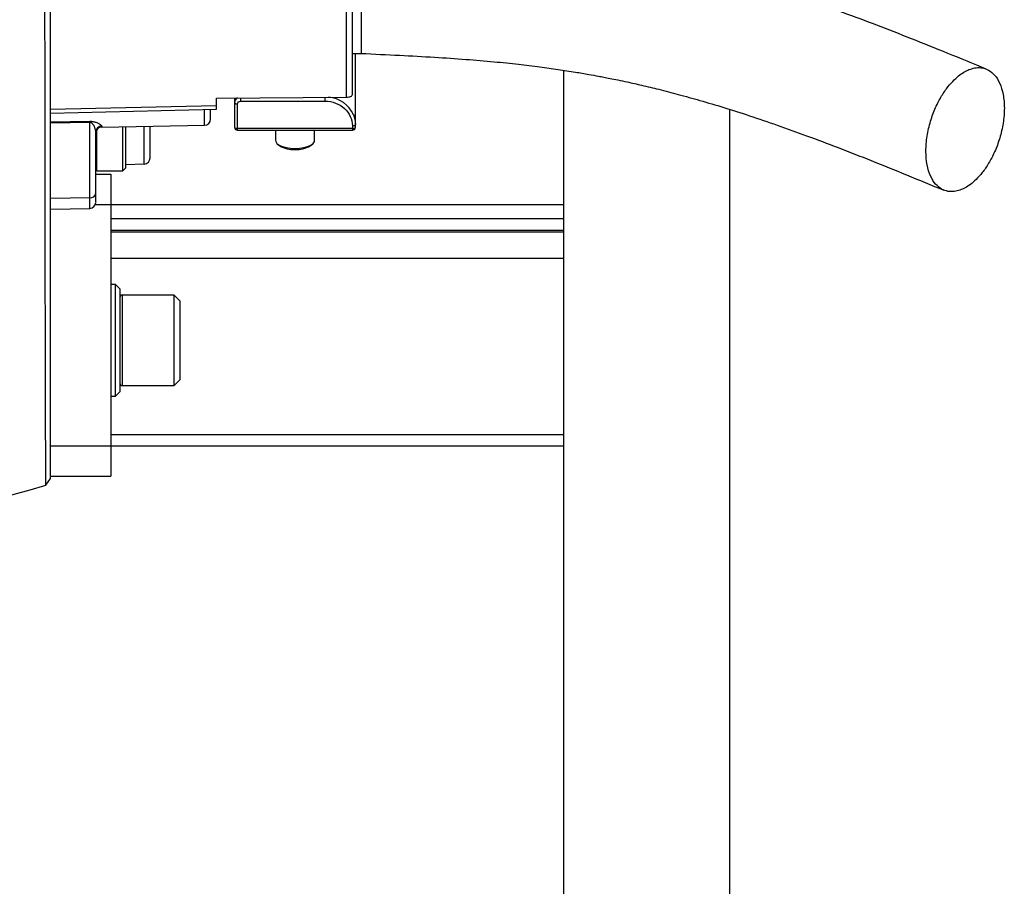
# Model space of a CAD drawing. Header units: inches. Extents: x -21 to 102, y -36 to 51.
# Tile 18 of 21: x 90 to 102, y -16 to -5. Entities that reach past the tile are written whole.
import ezdxf

# ---------------------------------------------------------------- set-up
doc = ezdxf.new("R2010")
doc.units = ezdxf.units.IN
doc.header["$MEASUREMENT"] = 0

msp = doc.modelspace()

# ---------------------------------------------------------------- linework, layer by layer
at = {"color": 7, "linetype": 'Continuous', "lineweight": 25}
for p, q in [((94.016, -5.118), (94.016, -3.445)), ((93.898, -5.655), (93.898, -4.313)), ((93.82, -5.689), (93.82, -4.44)), ((93.898, -5.118), (94.016, -5.118)), ((93.937, -6.08), (93.937, -5.118)), ((96.654, -35.63), (96.654, -5.338)), ((92.126, -5.701), (93.82, -5.689)), ((92.126, -5.8), (92.126, -5.701)), ((92.362, -5.699), (92.362, -6.08)), ((92.402, -6.12), (92.402, -5.776)), ((92.441, -5.74), (93.543, -5.74)), ((89.959, -5.896), (92.127, -5.846)), ((92.126, -5.8), (89.961, -5.851)), ((98.819, -35.63), (98.819, -5.848)), ((89.961, -6.011), (90.474, -6.003)), ((90.474, -6.018), (89.961, -6.026)), ((90.474, -7.139), (90.474, -6.018)), ((90.551, -6.94), (90.551, -6.143)), ((90.629, -6.078), (91.97, -6.055)), ((90.906, -6.648), (90.906, -6.073)), ((90.945, -6.609), (90.945, -6.072)), ((93.898, -6.097), (92.402, -6.097)), ((92.402, -6.12), (93.898, -6.12)), ((92.894, -6.12), (92.894, -6.248)), ((93.406, -6.248), (93.406, -6.12)), ((93.898, -6.061), (93.898, -6.12)), ((92.923, -6.299), (92.951, -6.321)), ((93.348, -6.321), (93.376, -6.299)), ((90.567, -6.648), (90.906, -6.648)), ((90.906, -6.648), (90.945, -6.609)), ((90.945, -6.564), (91.182, -6.559)), ((90.551, -6.693), (90.748, -6.693)), ((90.748, -6.693), (90.748, -10.63)), ((90.474, -7.001), (89.961, -7.008)), ((89.961, -7.148), (90.474, -7.139)), ((89.961, -10.63), (89.961, -7.148)), ((90.547, -7.087), (96.654, -7.087)), ((90.748, -7.271), (96.654, -7.271)), ((96.654, -7.428), (90.748, -7.428)), ((90.748, -7.446), (96.654, -7.446)), ((96.654, -7.793), (90.748, -7.793)), ((90.807, -8.13), (90.748, -8.13)), ((90.866, -8.189), (90.807, -8.13)), ((90.807, -9.587), (90.807, -8.13)), ((90.866, -8.189), (90.866, -9.528)), ((91.575, -8.268), (90.898, -8.268)), ((91.654, -8.346), (91.575, -8.268)), ((91.575, -9.449), (91.575, -8.268)), ((91.654, -9.37), (91.654, -8.346)), ((91.575, -9.449), (91.654, -9.37)), ((90.898, -9.449), (91.575, -9.449)), ((90.748, -9.587), (90.807, -9.587)), ((90.807, -9.587), (90.866, -9.528)), ((96.654, -10.091), (90.748, -10.091)), ((89.961, -10.236), (96.654, -10.236)), ((89.901, -10.746), (89.961, -10.658)), ((89.961, -10.63), (90.748, -10.63)), ((89.961, -10.658), (89.961, -10.637))]:
    msp.add_line(p, q, dxfattribs=at)
at = {"color": 8, "linetype": 'Continuous', "lineweight": 25}
for p, q in [((92.441, -5.699), (92.441, -5.74)), ((93.543, -5.74), (93.543, -5.691)), ((91.97, -6.055), (91.97, -5.849)), ((90.567, -6.648), (90.567, -6.109)), ((90.629, -6.065), (90.629, -6.078)), ((91.182, -6.559), (91.182, -6.068)), ((90.898, -9.449), (90.898, -8.268))]:
    msp.add_line(p, q, dxfattribs=at)
at = {"color": 7, "linetype": 'Continuous', "lineweight": 25, "flags": 128}
for points in [[(92.362, -5.759), (92.363, -5.763), (92.365, -5.766), (92.369, -5.769), (92.374, -5.771), (92.38, -5.773), (92.387, -5.775), (92.394, -5.776), (92.402, -5.776)], [(93.82, -5.689), (93.835, -5.688), (93.85, -5.686), (93.863, -5.683), (93.875, -5.679), (93.885, -5.674), (93.892, -5.668), (93.896, -5.662), (93.898, -5.655)], [(93.911, -5.916), (93.929, -5.975), (93.937, -6.045)], [(92.362, -6.08), (92.363, -6.084), (92.365, -6.087), (92.369, -6.09), (92.374, -6.092), (92.38, -6.094), (92.387, -6.096), (92.394, -6.097), (92.402, -6.097)], [(93.898, -6.061), (93.905, -6.061), (93.913, -6.06), (93.92, -6.059), (93.925, -6.057), (93.93, -6.054), (93.934, -6.051), (93.936, -6.048), (93.937, -6.045)], [(93.898, -6.097), (93.905, -6.097), (93.913, -6.096), (93.92, -6.094), (93.925, -6.092), (93.93, -6.09), (93.934, -6.087), (93.936, -6.084), (93.937, -6.08)], [(92.894, -6.248), (92.898, -6.267), (92.915, -6.291), (92.944, -6.313), (92.985, -6.331), (93.035, -6.345), (93.091, -6.353), (93.15, -6.356)], [(93.15, -6.356), (93.209, -6.353), (93.264, -6.345), (93.314, -6.331), (93.355, -6.313), (93.385, -6.291), (93.402, -6.267), (93.406, -6.248)]]:
    msp.add_lwpolyline(points, dxfattribs=at)
at = {"color": 8, "linetype": 'Continuous', "lineweight": 25}
for centre, radius, start, end in [((92.433, -5.761), 0.0707, 118.7678, 178.668), ((93.559, -6.075), 0.386, 24.2536, 85.7315)]:
    msp.add_arc(centre, radius, start, end, dxfattribs=at)
at = {"color": 7, "linetype": 'Continuous', "lineweight": 25}
for centre, radius, start, end in [((91.436, -6.011), 0.962, 179.5528, 180.4472), ((91.969, -5.976), 0.0787, 271, 0), ((90.63, -6.144), 0.0785, 90.7915, 179.7996), ((90.63, -6.157), 0.0787, 91, 180), ((92.402, -6.08), 0.0394, 180, 270), ((93.898, -6.08), 0.0394, 270, 0), ((93.129, -6.038), 0.334, 237.8375, 273.5551), ((93.171, -6.04), 0.332, 266.3545, 302.2528), ((91.181, -6.481), 0.0787, 271, 360), ((90.55, -6.472), 0.0984, 270, 271), ((90.567, -6.632), 0.0157, 180, 270), ((90.481, -6.93), 0.071, 264.2687, 351.6064), ((90.472, -7.06), 0.0787, 271, 0), ((90.898, -8.299), 0.0315, 90, 180), ((90.898, -9.417), 0.0315, 180, 270)]:
    msp.add_arc(centre, radius, start, end, dxfattribs=at)
for points, knots in [([(89.901, -10.746), (89.901, -10.742), (89.901, -10.733), (89.901, -10.661), (89.9, -10.547), (89.899, -10.388), (89.898, -10.183), (89.897, -9.935), (89.896, -9.644), (89.895, -9.313), (89.894, -8.943), (89.894, -8.533), (89.893, -8.085), (89.893, -7.605), (89.893, -7.093), (89.892, -6.551), (89.891, -5.979), (89.89, -5.38), (89.889, -4.759), (89.888, -4.119), (89.886, -3.463), (89.885, -2.789), (89.884, -2.102), (89.883, -1.407), (89.882, -0.708), (89.882, -0.008), (89.882, 0.695), (89.882, 1.397), (89.882, 2.092), (89.882, 2.777), (89.883, 3.448), (89.883, 4.105), (89.883, 4.748), (89.884, 5.37), (89.885, 5.967), (89.886, 6.538), (89.887, 7.081), (89.888, 7.596), (89.89, 8.079), (89.892, 8.527), (89.894, 8.936), (89.896, 9.308), (89.898, 9.641), (89.899, 9.933), (89.9, 10.181), (89.901, 10.385), (89.902, 10.546), (89.902, 10.66), (89.901, 10.73), (89.901, 10.739), (89.9, 10.743)], [0, 0, 0, 0, 0.020978, 0.04181, 0.062587, 0.0834, 0.104335, 0.125348, 0.146214, 0.167012, 0.187825, 0.208748, 0.229774, 0.250653, 0.271452, 0.292252, 0.313146, 0.334173, 0.355085, 0.375902, 0.396704, 0.417585, 0.438606, 0.459543, 0.480361, 0.501158, 0.522015, 0.543022, 0.563992, 0.58482, 0.605613, 0.626455, 0.647435, 0.668429, 0.689277, 0.710071, 0.730897, 0.751852, 0.772861, 0.793724, 0.814516, 0.835331, 0.85625, 0.877271, 0.898149, 0.918943, 0.939742, 0.960636, 0.981685, 1, 1, 1, 1]), ([(89.961, -10.229), (89.961, -10.185), (89.961, -10.076), (89.961, -9.851), (89.961, -9.564), (89.961, -9.235), (89.961, -8.868), (89.961, -8.461), (89.961, -8.018), (89.961, -7.541), (89.961, -7.033), (89.961, -6.496), (89.961, -5.928), (89.961, -5.335), (89.961, -4.718), (89.961, -4.084), (89.961, -3.433), (89.961, -2.765), (89.961, -2.084), (89.961, -1.395), (89.961, -0.703), (89.961, -0.007), (89.961, 0.69), (89.961, 1.385), (89.961, 2.075), (89.961, 2.753), (89.961, 3.418), (89.961, 4.071), (89.961, 4.707), (89.961, 5.324), (89.961, 5.916), (89.961, 6.482), (89.961, 7.022), (89.961, 7.532), (89.961, 8.011), (89.961, 8.455), (89.961, 8.861), (89.961, 9.23), (89.961, 9.561), (89.961, 9.85), (89.961, 10.075), (89.961, 10.185), (89.961, 10.229)], [0, 0, 0, 0, 0.017215, 0.042783, 0.068142, 0.093474, 0.118777, 0.144269, 0.169752, 0.195197, 0.22048, 0.245822, 0.271201, 0.296774, 0.322202, 0.347524, 0.372824, 0.398262, 0.423782, 0.449193, 0.474565, 0.499857, 0.525257, 0.550763, 0.576269, 0.60161, 0.626896, 0.652233, 0.677748, 0.703252, 0.728633, 0.753917, 0.779302, 0.804738, 0.830246, 0.855661, 0.880952, 0.906273, 0.931712, 0.957283, 0.982652, 1, 1, 1, 1]), ([(102.166, -5.322), (101.999, -5.254), (101.675, -5.121), (101.2, -4.93), (100.748, -4.753), (100.316, -4.592), (99.906, -4.446), (99.519, -4.316), (99.155, -4.202), (98.817, -4.102), (98.508, -4.017), (98.228, -3.946), (97.981, -3.888), (97.781, -3.844), (97.625, -3.812), (97.51, -3.789), (97.414, -3.771), (97.324, -3.755), (97.222, -3.737), (97.093, -3.715), (96.932, -3.69), (96.74, -3.661), (96.498, -3.629), (96.202, -3.593), (95.848, -3.556), (95.451, -3.523), (95.01, -3.494), (94.527, -3.468), (94.191, -3.453), (94.016, -3.445)], [0, 0, 0, 0, 0.07274, 0.141209, 0.205512, 0.265704, 0.321719, 0.373469, 0.420897, 0.463967, 0.502626, 0.536819, 0.56651, 0.591676, 0.607619, 0.620977, 0.63174, 0.640512, 0.651879, 0.666491, 0.684523, 0.705969, 0.730805, 0.764714, 0.803183, 0.845958, 0.892954, 0.944257, 1, 1, 1, 1]), ([(94.016, -5.118), (94.182, -5.126), (94.501, -5.141), (94.956, -5.166), (95.367, -5.193), (95.733, -5.224), (96.054, -5.257), (96.332, -5.291), (96.579, -5.325), (96.791, -5.358), (96.967, -5.388), (97.09, -5.411), (97.181, -5.428), (97.265, -5.444), (97.367, -5.465), (97.505, -5.494), (97.683, -5.535), (97.906, -5.588), (98.16, -5.654), (98.443, -5.733), (98.753, -5.825), (99.089, -5.933), (99.45, -6.055), (99.835, -6.194), (100.244, -6.349), (100.678, -6.519), (101.137, -6.705), (101.451, -6.834), (101.613, -6.901)], [0, 0, 0, 0, 0.055841, 0.106948, 0.153211, 0.194646, 0.23137, 0.263561, 0.291348, 0.318303, 0.339429, 0.354742, 0.3631, 0.373212, 0.385842, 0.401, 0.42517, 0.453903, 0.487237, 0.525199, 0.567791, 0.615034, 0.667011, 0.723805, 0.785492, 0.852115, 0.92365, 1, 1, 1, 1]), ([(101.89, -6.87), (101.868, -6.882), (101.846, -6.892), (101.798, -6.909), (101.773, -6.915), (101.721, -6.921), (101.693, -6.921), (101.638, -6.911), (101.611, -6.902), (101.556, -6.871), (101.529, -6.85), (101.48, -6.793), (101.458, -6.758), (101.42, -6.673), (101.405, -6.624), (101.384, -6.515), (101.379, -6.455), (101.379, -6.329), (101.384, -6.262), (101.405, -6.131), (101.42, -6.065), (101.458, -5.939), (101.48, -5.879), (101.529, -5.769), (101.556, -5.718), (101.611, -5.628), (101.638, -5.588), (101.693, -5.518), (101.721, -5.488), (101.773, -5.437), (101.798, -5.415), (101.846, -5.38), (101.868, -5.365), (101.89, -5.354)], [0, 0, 0, 0, 0.0625, 0.0625, 0.125, 0.125, 0.1875, 0.1875, 0.25, 0.25, 0.3125, 0.3125, 0.375, 0.375, 0.4375, 0.4375, 0.5, 0.5, 0.5625, 0.5625, 0.625, 0.625, 0.6875, 0.6875, 0.75, 0.75, 0.8125, 0.8125, 0.875, 0.875, 0.9375, 0.9375, 1, 1, 1, 1]), ([(101.89, -5.354), (101.911, -5.342), (101.934, -5.331), (101.981, -5.315), (102.007, -5.308), (102.059, -5.302), (102.086, -5.303), (102.141, -5.312), (102.169, -5.322), (102.224, -5.353), (102.25, -5.374), (102.299, -5.43), (102.322, -5.466), (102.359, -5.55), (102.375, -5.599), (102.395, -5.708), (102.401, -5.769), (102.401, -5.895), (102.395, -5.961), (102.375, -6.093), (102.359, -6.159), (102.322, -6.284), (102.299, -6.344), (102.25, -6.455), (102.224, -6.505), (102.169, -6.596), (102.141, -6.636), (102.086, -6.706), (102.059, -6.736), (102.007, -6.787), (101.981, -6.808), (101.934, -6.844), (101.911, -6.858), (101.89, -6.87)], [0, 0, 0, 0, 0.0625, 0.0625, 0.125, 0.125, 0.1875, 0.1875, 0.25, 0.25, 0.3125, 0.3125, 0.375, 0.375, 0.4375, 0.4375, 0.5, 0.5, 0.5625, 0.5625, 0.625, 0.625, 0.6875, 0.6875, 0.75, 0.75, 0.8125, 0.8125, 0.875, 0.875, 0.9375, 0.9375, 1, 1, 1, 1]), ([(92.402, -5.776), (92.402, -5.766), (92.406, -5.757), (92.42, -5.744), (92.431, -5.74), (92.441, -5.74)], [0, 0, 0, 0, 0.5, 0.5, 1, 1, 1, 1]), ([(93.543, -5.74), (93.59, -5.74), (93.636, -5.749), (93.722, -5.781), (93.761, -5.805), (93.827, -5.864), (93.853, -5.9), (93.888, -5.977), (93.898, -6.019), (93.898, -6.061)], [0, 0, 0, 0, 0.25, 0.25, 0.5, 0.5, 0.75, 0.75, 1, 1, 1, 1]), ([(92.047, -5.973), (92.047, -5.974), (92.047, -5.976), (92.047, -5.954), (92.047, -5.913), (92.047, -5.868), (92.047, -5.848)], [0, 0, 0, 0, 0.126808, 0.439394, 0.75198, 1, 1, 1, 1]), ([(92.126, -5.846), (92.126, -5.846), (92.126, -5.846), (92.126, -5.845), (92.126, -5.844), (92.126, -5.843), (92.126, -5.841), (92.126, -5.838), (92.126, -5.836), (92.126, -5.832), (92.126, -5.829), (92.126, -5.825), (92.126, -5.821), (92.126, -5.816), (92.126, -5.811), (92.126, -5.806), (92.126, -5.802), (92.126, -5.8)], [0, 0, 0, 0, 0.064078, 0.128524, 0.19334, 0.258525, 0.32408, 0.390004, 0.456299, 0.522964, 0.589999, 0.657405, 0.725182, 0.793329, 0.861848, 0.930738, 1, 1, 1, 1]), ([(90.474, -6.003), (90.475, -6.003), (90.478, -6.003), (90.483, -6.003), (90.487, -6.003), (90.492, -6.003), (90.497, -6.004), (90.502, -6.004), (90.507, -6.005), (90.513, -6.006), (90.522, -6.007), (90.536, -6.011), (90.556, -6.017), (90.573, -6.023), (90.586, -6.03), (90.598, -6.036), (90.61, -6.044), (90.619, -6.051), (90.624, -6.056), (90.627, -6.059), (90.628, -6.062), (90.628, -6.064), (90.629, -6.065)], [0, 0, 0, 0, 0.012042, 0.024035, 0.036038, 0.048108, 0.060299, 0.076367, 0.093771, 0.110317, 0.12614, 0.185235, 0.251757, 0.374947, 0.437761, 0.501687, 0.624804, 0.750889, 0.814052, 0.876541, 0.938481, 1, 1, 1, 1]), ([(90.551, -6.143), (90.551, -6.141), (90.551, -6.137), (90.55, -6.129), (90.549, -6.12), (90.546, -6.107), (90.542, -6.092), (90.534, -6.073), (90.526, -6.057), (90.515, -6.042), (90.506, -6.032), (90.498, -6.026), (90.492, -6.022), (90.488, -6.02), (90.483, -6.019), (90.479, -6.018), (90.475, -6.018), (90.474, -6.018)], [0, 0, 0, 0, 0.050107, 0.111429, 0.183965, 0.267717, 0.427191, 0.536175, 0.683277, 0.795185, 0.859727, 0.911043, 0.933577, 0.953252, 0.970456, 0.985769, 1, 1, 1, 1]), ([(91.26, -6.4), (91.26, -6.391), (91.26, -6.372), (91.26, -6.337), (91.26, -6.304), (91.26, -6.273), (91.26, -6.249), (91.26, -6.225), (91.26, -6.199), (91.26, -6.172), (91.26, -6.145), (91.26, -6.111), (91.26, -6.084), (91.26, -6.067)], [0, 0, 0, 0, 0.1293518, 0.2448982, 0.3880246, 0.4583017, 0.5285788, 0.5988557, 0.6691326, 0.7394096, 0.8096866, 0.8799638, 1, 1, 1, 1]), ([(91.26, -6.478), (91.26, -6.478), (91.26, -6.478), (91.26, -6.453), (91.26, -6.418), (91.26, -6.4)], [0, 0, 0, 0, 0.250067, 0.625033, 1, 1, 1, 1]), ([(90.551, -7.055), (90.551, -7.056), (90.551, -7.06), (90.551, -7.023), (90.551, -6.968), (90.551, -6.94)], [0, 0, 0, 0, 0.1874576, 0.5937288, 1, 1, 1, 1]), ([(90.866, -8.299), (90.866, -8.299), (90.866, -8.299), (90.866, -8.3), (90.866, -8.301), (90.866, -8.302), (90.866, -8.303), (90.866, -8.305), (90.866, -8.307), (90.866, -8.311), (90.866, -8.317), (90.866, -8.322), (90.866, -8.328), (90.866, -8.336), (90.866, -8.341), (90.866, -8.344)], [0, 0, 0, 0, 0.05858, 0.117159, 0.175738, 0.234317, 0.292896, 0.351474, 0.410482, 0.526783, 0.635436, 0.702998, 0.801998, 0.900999, 1, 1, 1, 1]), ([(90.866, -8.374), (90.866, -8.376), (90.866, -8.381), (90.866, -8.388), (90.866, -8.395), (90.866, -8.403), (90.866, -8.418), (90.866, -8.44), (90.866, -8.479), (90.866, -8.53), (90.866, -8.592), (90.866, -8.646), (90.866, -8.688), (90.866, -8.732), (90.866, -8.777), (90.866, -8.819), (90.866, -8.842), (90.866, -8.863), (90.866, -8.885), (90.866, -8.911), (90.866, -8.938), (90.866, -8.964), (90.866, -8.99), (90.866, -9.016), (90.866, -9.041), (90.866, -9.066), (90.866, -9.091), (90.866, -9.115), (90.866, -9.138), (90.866, -9.161), (90.866, -9.183), (90.866, -9.204), (90.866, -9.225), (90.866, -9.244), (90.866, -9.263), (90.866, -9.281), (90.866, -9.298), (90.866, -9.314), (90.866, -9.329), (90.866, -9.343), (90.866, -9.355), (90.866, -9.367), (90.866, -9.377), (90.866, -9.387), (90.866, -9.395), (90.866, -9.402), (90.866, -9.407), (90.866, -9.412), (90.866, -9.415), (90.866, -9.417), (90.866, -9.417), (90.866, -9.417)], [0, 0, 0, 0, 0.009162, 0.018323, 0.027485, 0.036647, 0.045808, 0.077837, 0.109867, 0.161333, 0.212799, 0.25885, 0.281848, 0.304935, 0.352408, 0.376116, 0.39073, 0.399921, 0.418106, 0.43629, 0.454474, 0.472658, 0.490842, 0.509026, 0.52721, 0.545395, 0.563579, 0.581763, 0.599947, 0.618131, 0.636316, 0.6545, 0.672684, 0.690869, 0.709053, 0.727237, 0.745421, 0.763606, 0.78179, 0.799974, 0.818159, 0.836343, 0.854527, 0.872711, 0.890895, 0.90908, 0.927264, 0.945448, 0.963632, 0.981816, 1, 1, 1, 1])]:
    msp.add_open_spline(points, degree=3, knots=knots, dxfattribs=at)
msp.add_open_spline([(83.135, -11.758), (85.427, -11.746), (87.706, -11.406), (89.901, -10.746)], degree=3, dxfattribs=at)

doc.saveas('drawing.dxf')
